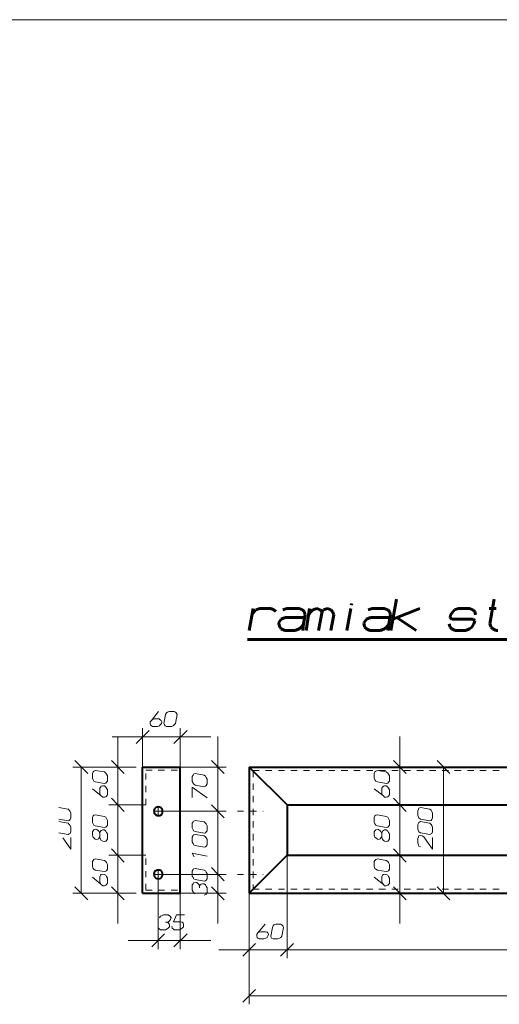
# Model space of a CAD drawing. Header units: millimetres. Extents: x 5545 to 136428, y -146986 to -36607.
# Tile 91 of 105: x 46719 to 47032, y -55337 to -54693. Entities that reach past the tile are written whole.
import ezdxf

# ---------------------------------------------------------------- set-up
doc = ezdxf.new("R2010")
doc.units = ezdxf.units.MM
doc.header["$LTSCALE"] = 8
doc.layers.add('1', color=7, linetype='Continuous')
doc.layers.add('Arc_opisy', color=18, linetype='Continuous')

msp = doc.modelspace()

# ---------------------------------------------------------------- linework, layer by layer
at = {"layer": '1', "color": 7, "lineweight": 60}
for points in [[(46961.315, -55092.305), (46964.982, -55071.874)], [(47026.014, -55088.114), (47028.895, -55071.874)], [(46868.589, -55092.305), (46871.209, -55077.898)], [(46871.995, -55079.994), (46873.042, -55078.946)], [(46873.042, -55078.946), (46875.662, -55077.898)], [(46875.662, -55077.898), (46882.734, -55077.898)], [(46881.686, -55077.898), (46879.329, -55077.898)], [(46882.734, -55077.898), (46884.829, -55078.946)], [(46884.829, -55078.946), (46886.139, -55079.994)], [(46893.211, -55077.898), (46890.592, -55078.946)], [(46901.332, -55077.898), (46893.211, -55077.898)], [(46903.427, -55078.946), (46901.332, -55077.898)], [(46904.475, -55079.994), (46903.427, -55078.946)], [(46905.784, -55092.305), (46908.142, -55077.898)], [(46909.19, -55079.994), (46910.237, -55078.946)], [(46910.237, -55078.946), (46912.857, -55077.898)], [(46912.857, -55077.898), (46914.952, -55078.946)], [(46914.952, -55078.946), (46916.262, -55079.994)], [(46916.262, -55079.994), (46917.31, -55078.946)], [(46917.31, -55078.946), (46919.929, -55077.898)], [(46919.929, -55077.898), (46922.025, -55078.946)], [(46922.025, -55078.946), (46923.072, -55079.994)], [(46932.502, -55092.305), (46935.121, -55077.898)], [(46935.383, -55075.803), (46935.645, -55074.755)], [(46949.004, -55077.898), (46946.385, -55078.946)], [(46956.862, -55077.898), (46949.004, -55077.898)], [(46959.22, -55078.946), (46956.862, -55077.898)], [(46960.267, -55079.994), (46959.22, -55078.946)], [(46980.175, -55077.898), (46962.625, -55084.971)], [(47002.963, -55078.946), (47001.916, -55079.994)], [(47005.583, -55077.898), (47002.963, -55078.946)], [(47012.655, -55077.898), (47005.583, -55077.898)], [(47014.75, -55078.946), (47012.655, -55077.898)], [(47016.06, -55079.994), (47014.75, -55078.946)], [(47025.49, -55077.898), (47030.205, -55077.898)], [(46870.423, -55082.089), (46871.995, -55079.994)], [(46889.544, -55084.971), (46887.973, -55087.066)], [(46892.164, -55083.923), (46889.544, -55084.971)], [(46904.999, -55083.923), (46892.164, -55083.923)], [(46904.213, -55088.114), (46905.261, -55082.089)], [(46905.261, -55082.089), (46904.475, -55079.994)], [(46907.618, -55082.089), (46909.19, -55079.994)], [(46913.905, -55092.305), (46916.262, -55079.994)], [(46923.858, -55082.089), (46922.025, -55092.305)], [(46923.072, -55079.994), (46923.858, -55082.089)], [(46945.337, -55084.971), (46943.765, -55087.066)], [(46947.956, -55083.923), (46945.337, -55084.971)], [(46960.791, -55083.923), (46947.956, -55083.923)], [(46960.006, -55088.114), (46961.053, -55082.089)], [(46961.053, -55082.089), (46960.267, -55079.994)], [(46965.244, -55083.923), (46977.817, -55092.305)], [(47000.344, -55082.089), (47000.082, -55083.923)], [(47000.082, -55083.923), (47001.13, -55084.971)], [(47001.916, -55079.994), (47000.344, -55082.089)], [(47001.13, -55084.971), (47015.012, -55084.971)], [(47015.012, -55084.971), (47016.06, -55086.019)], [(47016.584, -55082.089), (47016.06, -55079.994)], [(46887.973, -55087.066), (46887.973, -55088.114)], [(46887.973, -55088.114), (46888.759, -55090.21)], [(46888.759, -55090.21), (46889.544, -55091.257)], [(46889.544, -55091.257), (46891.902, -55092.305)], [(46898.712, -55092.305), (46901.332, -55091.257)], [(46901.332, -55091.257), (46902.641, -55090.21)], [(46902.641, -55090.21), (46904.213, -55088.114)], [(46903.689, -55092.305), (46904.213, -55088.114)], [(46943.765, -55087.066), (46943.503, -55088.114)], [(46943.503, -55088.114), (46944.289, -55090.21)], [(46944.289, -55090.21), (46945.337, -55091.257)], [(46945.337, -55091.257), (46947.433, -55092.305)], [(46954.505, -55092.305), (46957.124, -55091.257)], [(46957.124, -55091.257), (46958.434, -55090.21)], [(46958.434, -55090.21), (46960.006, -55088.114)], [(46959.22, -55092.305), (46960.006, -55088.114)], [(47000.082, -55090.21), (46999.296, -55088.114)], [(47001.13, -55091.257), (47000.082, -55090.21)], [(47003.225, -55092.305), (47001.13, -55091.257)], [(47012.655, -55091.257), (47010.298, -55092.305)], [(47014.227, -55090.21), (47012.655, -55091.257)], [(47015.536, -55088.114), (47014.227, -55090.21)], [(47016.06, -55086.019), (47015.536, -55088.114)], [(47026.8, -55090.21), (47026.014, -55088.114)], [(47027.847, -55091.257), (47026.8, -55090.21)], [(47030.205, -55092.305), (47027.847, -55091.257)], [(46891.902, -55092.305), (46898.712, -55092.305)], [(46947.433, -55092.305), (46954.505, -55092.305)], [(47010.298, -55092.305), (47003.225, -55092.305)], [(47031.253, -55092.305), (47030.205, -55092.305)], [(46867.542, -55098.33), (47366.533, -55098.33)]]:
    msp.add_lwpolyline(points, dxfattribs=at)
at = {"layer": '1', "color": 7, "lineweight": 18}
for points in [[(46804.677, -55151.241), (46809.391, -55145.216)], [(46813.844, -55147.312), (46812.797, -55153.075)], [(46814.63, -55146.264), (46813.844, -55147.312)], [(46815.154, -55145.74), (46814.63, -55146.264)], [(46816.202, -55145.216), (46815.154, -55145.74)], [(46819.607, -55145.216), (46816.202, -55145.216)], [(46820.393, -55145.74), (46819.607, -55145.216)], [(46820.917, -55146.264), (46820.393, -55145.74)], [(46820.393, -55153.075), (46821.441, -55147.312)], [(46821.441, -55147.312), (46820.917, -55146.264)], [(46804.677, -55151.241), (46803.891, -55152.027)], [(46803.891, -55152.027), (46803.891, -55153.075)], [(46803.891, -55153.075), (46804.153, -55154.122)], [(46804.153, -55154.122), (46804.677, -55154.646)], [(46805.2, -55150.717), (46804.677, -55151.241)], [(46804.677, -55154.646), (46805.462, -55155.17)], [(46806.51, -55150.193), (46805.2, -55150.717)], [(46805.462, -55155.17), (46808.606, -55155.17)], [(46809.653, -55150.193), (46806.51, -55150.193)], [(46808.606, -55155.17), (46809.915, -55154.646)], [(46810.439, -55150.717), (46809.653, -55150.193)], [(46809.915, -55154.646), (46810.439, -55154.122)], [(46810.963, -55151.241), (46810.439, -55150.717)], [(46810.439, -55154.122), (46811.225, -55153.075)], [(46811.487, -55152.027), (46810.963, -55151.241)], [(46811.225, -55153.075), (46811.487, -55152.027)], [(46812.797, -55153.075), (46813.321, -55154.122)], [(46813.321, -55154.122), (46813.582, -55154.646)], [(46813.582, -55154.646), (46814.63, -55155.17)], [(46814.63, -55155.17), (46817.773, -55155.17)], [(46817.773, -55155.17), (46818.821, -55154.646)], [(46818.821, -55154.646), (46819.607, -55154.122)], [(46819.607, -55154.122), (46820.393, -55153.075)], [(46766.696, -55184.769), (46766.172, -55185.817)], [(46766.172, -55185.817), (46766.172, -55188.96)], [(46766.958, -55184.245), (46766.696, -55184.769)], [(46768.005, -55183.983), (46766.958, -55184.245)], [(46774.03, -55184.769), (46768.005, -55183.983)], [(46774.816, -55185.555), (46774.03, -55184.769)], [(46775.34, -55186.341), (46774.816, -55185.555)], [(46775.863, -55187.388), (46775.34, -55186.341)], [(46775.863, -55190.794), (46775.863, -55187.388)], [(46801.009, -55183.721), (46805.2, -55183.721)], [(46801.009, -55189.746), (46801.009, -55185.817)], [(46809.13, -55183.721), (46813.321, -55183.721)], [(46817.512, -55183.721), (46821.703, -55183.721)], [(46831.918, -55186.864), (46831.394, -55187.912)], [(46831.394, -55187.912), (46831.394, -55191.055)], [(46832.18, -55186.341), (46831.918, -55186.864)], [(46833.228, -55185.817), (46832.18, -55186.341)], [(46839.252, -55186.864), (46833.228, -55185.817)], [(46840.038, -55187.65), (46839.252, -55186.864)], [(46840.562, -55188.436), (46840.038, -55187.65)], [(46871.209, -55183.983), (46875.138, -55183.983)], [(46871.209, -55183.983), (46871.209, -55188.174)], [(46879.329, -55183.983), (46883.52, -55183.983)], [(46887.711, -55183.983), (46891.64, -55183.983)], [(46895.831, -55183.983), (46900.022, -55183.983)], [(46904.213, -55183.983), (46908.142, -55183.983)], [(46912.333, -55183.983), (46916.524, -55183.983)], [(46920.715, -55183.983), (46924.644, -55183.983)], [(46928.835, -55183.983), (46933.026, -55183.983)], [(46936.955, -55183.983), (46941.146, -55183.983)], [(46945.337, -55183.983), (46949.528, -55183.983)], [(46950.838, -55184.769), (46950.314, -55185.817)], [(46950.314, -55185.817), (46950.314, -55188.96)], [(46951.362, -55184.245), (46950.838, -55184.769)], [(46952.409, -55183.983), (46951.362, -55184.245)], [(46958.172, -55184.769), (46952.409, -55183.983)], [(46953.457, -55183.983), (46957.648, -55183.983)], [(46959.22, -55185.555), (46958.172, -55184.769)], [(46959.744, -55186.341), (46959.22, -55185.555)], [(46960.267, -55187.388), (46959.744, -55186.341)], [(46960.267, -55190.794), (46960.267, -55187.388)], [(46961.839, -55183.983), (46966.03, -55183.983)], [(46969.959, -55183.983), (46974.15, -55183.983)], [(46978.341, -55183.983), (46982.532, -55183.983)], [(46986.461, -55183.983), (46990.652, -55183.983)], [(46994.843, -55183.983), (46999.034, -55183.983)], [(47002.963, -55183.983), (47007.154, -55183.983)], [(47011.345, -55183.983), (47015.536, -55183.983)], [(47019.465, -55183.983), (47023.656, -55183.983)], [(47027.847, -55183.983), (47032.038, -55183.983)], [(46766.172, -55188.96), (46766.696, -55190.008)], [(46766.696, -55190.008), (46766.958, -55190.794)], [(46766.958, -55190.794), (46768.005, -55191.317)], [(46768.005, -55191.317), (46774.03, -55192.365)], [(46771.411, -55194.723), (46770.887, -55195.508)], [(46771.934, -55194.199), (46771.411, -55194.723)], [(46772.982, -55193.937), (46771.934, -55194.199)], [(46774.03, -55193.937), (46772.982, -55193.937)], [(46774.03, -55192.365), (46774.816, -55192.103)], [(46774.816, -55194.723), (46774.03, -55193.937)], [(46774.816, -55192.103), (46775.34, -55191.579)], [(46775.34, -55195.508), (46774.816, -55194.723)], [(46775.34, -55191.579), (46775.863, -55190.794)], [(46801.009, -55198.128), (46801.009, -55193.937)], [(46831.394, -55191.055), (46831.918, -55192.103)], [(46831.394, -55201.533), (46831.394, -55194.723)], [(46831.394, -55194.723), (46841.086, -55201.795)], [(46831.918, -55192.103), (46832.18, -55192.627)], [(46832.18, -55192.627), (46833.228, -55193.413)], [(46833.228, -55193.413), (46839.252, -55194.461)], [(46839.252, -55194.461), (46840.038, -55194.199)], [(46840.038, -55194.199), (46840.562, -55193.675)], [(46841.086, -55189.484), (46840.562, -55188.436)], [(46840.562, -55193.675), (46841.086, -55192.627)], [(46841.086, -55192.627), (46841.086, -55189.484)], [(46871.209, -55192.365), (46871.209, -55196.556)], [(46950.314, -55188.96), (46950.838, -55190.008)], [(46950.838, -55190.008), (46951.362, -55190.794)], [(46951.362, -55190.794), (46952.409, -55191.317)], [(46952.409, -55191.317), (46958.172, -55192.365)], [(46955.815, -55194.723), (46955.291, -55195.508)], [(46956.338, -55194.199), (46955.815, -55194.723)], [(46957.124, -55193.937), (46956.338, -55194.199)], [(46958.172, -55193.937), (46957.124, -55193.937)], [(46958.172, -55192.365), (46959.22, -55192.103)], [(46959.22, -55194.723), (46958.172, -55193.937)], [(46959.22, -55192.103), (46959.744, -55191.579)], [(46959.744, -55195.508), (46959.22, -55194.723)], [(46959.744, -55191.579), (46960.267, -55190.794)], [(46771.934, -55200.485), (46766.172, -55195.77)], [(46770.887, -55195.508), (46770.887, -55198.914)], [(46770.887, -55198.914), (46771.411, -55199.961)], [(46771.411, -55199.961), (46771.934, -55200.485)], [(46771.934, -55200.485), (46772.982, -55201.271)], [(46774.03, -55201.271), (46774.816, -55201.009)], [(46774.816, -55201.009), (46775.34, -55200.747)], [(46775.863, -55196.556), (46775.34, -55195.508)], [(46775.34, -55200.747), (46775.863, -55199.699)], [(46775.863, -55199.699), (46775.863, -55196.556)], [(46871.209, -55200.485), (46871.209, -55204.676)], [(46956.338, -55200.485), (46950.314, -55195.77)], [(46955.291, -55195.508), (46955.291, -55198.914)], [(46955.291, -55198.914), (46955.815, -55199.961)], [(46955.815, -55199.961), (46956.338, -55200.485)], [(46956.338, -55200.485), (46957.124, -55201.271)], [(46958.172, -55201.271), (46959.22, -55201.009)], [(46959.22, -55201.009), (46959.744, -55200.747)], [(46960.267, -55196.556), (46959.744, -55195.508)], [(46959.744, -55200.747), (46960.267, -55199.699)], [(46960.267, -55199.699), (46960.267, -55196.556)], [(46772.982, -55201.271), (46774.03, -55201.271)], [(46798.914, -55206.248), (46801.009, -55206.248)], [(46801.009, -55206.248), (46801.009, -55202.319)], [(46957.124, -55201.271), (46958.172, -55201.271)], [(46750.194, -55209.129), (46744.169, -55208.081)], [(46750.979, -55209.915), (46750.194, -55209.129)], [(46751.503, -55210.701), (46750.979, -55209.915)], [(46752.027, -55211.749), (46751.503, -55210.701)], [(46752.027, -55214.892), (46752.027, -55211.749)], [(46766.696, -55213.582), (46766.172, -55214.63)], [(46766.958, -55213.058), (46766.696, -55213.582)], [(46768.005, -55212.796), (46766.958, -55213.058)], [(46774.03, -55213.844), (46768.005, -55212.796)], [(46774.816, -55214.368), (46774.03, -55213.844)], [(46860.993, -55210.439), (46864.922, -55210.439)], [(46869.113, -55210.439), (46873.304, -55210.439)], [(46871.209, -55208.867), (46871.209, -55213.058)], [(46877.495, -55210.439), (46877.757, -55210.439)], [(46950.838, -55213.582), (46950.314, -55214.63)], [(46951.362, -55213.058), (46950.838, -55213.582)], [(46952.409, -55212.796), (46951.362, -55213.058)], [(46958.172, -55213.844), (46952.409, -55212.796)], [(46959.22, -55214.368), (46958.172, -55213.844)], [(46979.389, -55209.129), (46978.865, -55210.177)], [(46978.865, -55210.177), (46978.865, -55213.32)], [(46978.865, -55213.32), (46979.389, -55214.368)], [(46979.651, -55208.605), (46979.389, -55209.129)], [(46980.699, -55208.081), (46979.651, -55208.605)], [(46986.723, -55209.129), (46980.699, -55208.081)], [(46987.509, -55209.915), (46986.723, -55209.129)], [(46988.033, -55210.701), (46987.509, -55209.915)], [(46988.557, -55211.749), (46988.033, -55210.701)], [(46988.557, -55214.892), (46988.557, -55211.749)], [(46744.169, -55215.678), (46750.194, -55216.725)], [(46750.194, -55218.297), (46744.169, -55217.249)], [(46750.194, -55216.725), (46750.979, -55216.463)], [(46750.979, -55219.083), (46750.194, -55218.297)], [(46750.979, -55216.463), (46751.503, -55215.94)], [(46751.503, -55219.869), (46750.979, -55219.083)], [(46751.503, -55215.94), (46752.027, -55214.892)], [(46752.027, -55220.916), (46751.503, -55219.869)], [(46766.172, -55214.63), (46766.172, -55217.773)], [(46766.172, -55217.773), (46766.696, -55218.821)], [(46766.696, -55218.821), (46766.958, -55219.607)], [(46766.958, -55219.607), (46768.005, -55220.131)], [(46768.005, -55220.131), (46774.03, -55221.178)], [(46775.34, -55215.154), (46774.816, -55214.368)], [(46774.816, -55220.916), (46775.34, -55220.392)], [(46775.863, -55216.463), (46775.34, -55215.154)], [(46775.34, -55220.392), (46775.863, -55219.607)], [(46775.863, -55219.607), (46775.863, -55216.463)], [(46831.918, -55217.511), (46831.394, -55218.297)], [(46831.394, -55218.297), (46831.394, -55221.44)], [(46832.18, -55216.987), (46831.918, -55217.511)], [(46833.228, -55216.463), (46832.18, -55216.987)], [(46839.252, -55217.511), (46833.228, -55216.463)], [(46840.038, -55218.297), (46839.252, -55217.511)], [(46840.562, -55218.821), (46840.038, -55218.297)], [(46841.086, -55220.131), (46840.562, -55218.821)], [(46841.086, -55223.274), (46841.086, -55220.131)], [(46871.209, -55216.987), (46871.209, -55221.178)], [(46950.314, -55214.63), (46950.314, -55217.773)], [(46950.314, -55217.773), (46950.838, -55218.821)], [(46950.838, -55218.821), (46951.362, -55219.607)], [(46951.362, -55219.607), (46952.409, -55220.131)], [(46952.409, -55220.131), (46958.172, -55221.178)], [(46959.744, -55215.154), (46959.22, -55214.368)], [(46959.22, -55220.916), (46959.744, -55220.392)], [(46960.267, -55216.463), (46959.744, -55215.154)], [(46959.744, -55220.392), (46960.267, -55219.607)], [(46960.267, -55219.607), (46960.267, -55216.463)], [(46979.389, -55218.297), (46978.865, -55219.083)], [(46978.865, -55219.083), (46978.865, -55222.226)], [(46979.389, -55214.368), (46979.651, -55214.892)], [(46979.651, -55217.773), (46979.389, -55218.297)], [(46979.651, -55214.892), (46980.699, -55215.678)], [(46980.699, -55217.249), (46979.651, -55217.773)], [(46980.699, -55215.678), (46986.723, -55216.725)], [(46986.723, -55218.297), (46980.699, -55217.249)], [(46986.723, -55216.725), (46987.509, -55216.463)], [(46987.509, -55219.083), (46986.723, -55218.297)], [(46987.509, -55216.463), (46988.033, -55215.94)], [(46988.033, -55219.869), (46987.509, -55219.083)], [(46988.033, -55215.94), (46988.557, -55214.892)], [(46988.557, -55220.916), (46988.033, -55219.869)], [(46744.169, -55224.583), (46750.194, -55225.631)], [(46750.194, -55225.631), (46750.979, -55225.369)], [(46750.979, -55225.369), (46751.503, -55225.107)], [(46751.503, -55225.107), (46752.027, -55224.06)], [(46752.027, -55224.06), (46752.027, -55220.916)], [(46766.172, -55224.06), (46766.696, -55223.274)], [(46766.172, -55226.155), (46766.172, -55224.06)], [(46766.696, -55227.465), (46766.172, -55226.155)], [(46766.696, -55223.274), (46766.958, -55222.75)], [(46766.958, -55222.75), (46768.005, -55222.226)], [(46768.005, -55222.226), (46769.053, -55222.488)], [(46769.053, -55222.488), (46770.101, -55223.274)], [(46770.101, -55223.274), (46770.625, -55223.798)], [(46770.625, -55223.798), (46770.887, -55225.107)], [(46770.887, -55224.583), (46771.411, -55223.536)], [(46770.887, -55227.727), (46770.887, -55224.583)], [(46771.411, -55223.536), (46771.934, -55223.012)], [(46771.934, -55223.012), (46772.982, -55222.75)], [(46772.982, -55222.75), (46774.03, -55222.75)], [(46774.03, -55221.178), (46774.816, -55220.916)], [(46774.03, -55222.75), (46774.816, -55223.536)], [(46774.816, -55223.536), (46775.34, -55224.322)], [(46775.34, -55224.322), (46775.863, -55225.369)], [(46775.863, -55225.369), (46775.863, -55228.513)], [(46831.394, -55221.44), (46831.918, -55222.75)], [(46831.918, -55226.417), (46831.394, -55227.465)], [(46831.918, -55222.75), (46832.18, -55223.274)], [(46832.18, -55225.893), (46831.918, -55226.417)], [(46832.18, -55223.274), (46833.228, -55223.798)], [(46833.228, -55225.631), (46832.18, -55225.893)], [(46833.228, -55223.798), (46839.252, -55224.845)], [(46839.252, -55226.679), (46833.228, -55225.631)], [(46839.252, -55224.845), (46840.038, -55224.583)], [(46840.038, -55227.203), (46839.252, -55226.679)], [(46840.038, -55224.583), (46840.562, -55224.06)], [(46840.562, -55224.06), (46841.086, -55223.274)], [(46871.209, -55225.369), (46871.209, -55229.56)], [(46950.314, -55224.06), (46950.838, -55223.274)], [(46950.314, -55226.155), (46950.314, -55224.06)], [(46950.838, -55227.465), (46950.314, -55226.155)], [(46950.838, -55223.274), (46951.362, -55222.75)], [(46951.362, -55222.75), (46952.409, -55222.226)], [(46952.409, -55222.226), (46953.195, -55222.488)], [(46953.195, -55222.488), (46954.243, -55223.274)], [(46954.243, -55223.274), (46954.767, -55223.798)], [(46954.767, -55223.798), (46955.291, -55225.107)], [(46955.291, -55224.583), (46955.815, -55223.536)], [(46955.291, -55227.727), (46955.291, -55224.583)], [(46955.815, -55223.536), (46956.338, -55223.012)], [(46956.338, -55223.012), (46957.124, -55222.75)], [(46957.124, -55222.75), (46958.172, -55222.75)], [(46958.172, -55221.178), (46959.22, -55220.916)], [(46958.172, -55222.75), (46959.22, -55223.536)], [(46959.22, -55223.536), (46959.744, -55224.322)], [(46959.744, -55224.322), (46960.267, -55225.369)], [(46960.267, -55225.369), (46960.267, -55228.513)], [(46978.865, -55222.226), (46979.389, -55223.536)], [(46979.389, -55223.536), (46979.651, -55224.06)], [(46979.651, -55226.679), (46979.389, -55227.203)], [(46979.651, -55224.06), (46980.699, -55224.583)], [(46980.699, -55226.417), (46979.651, -55226.679)], [(46980.699, -55224.583), (46986.723, -55225.631)], [(46981.746, -55226.679), (46980.699, -55226.417)], [(46982.794, -55227.203), (46981.746, -55226.679)], [(46986.723, -55225.631), (46987.509, -55225.369)], [(46987.509, -55225.369), (46988.033, -55225.107)], [(46988.033, -55225.107), (46988.557, -55224.06)], [(46988.557, -55224.06), (46988.557, -55220.916)], [(46752.027, -55235.323), (46746.788, -55227.989)], [(46752.027, -55227.727), (46752.027, -55235.323)], [(46766.958, -55227.989), (46766.696, -55227.465)], [(46768.005, -55228.774), (46766.958, -55227.989)], [(46769.053, -55229.036), (46768.005, -55228.774)], [(46770.101, -55228.513), (46769.053, -55229.036)], [(46770.625, -55227.989), (46770.101, -55228.513)], [(46770.887, -55227.203), (46770.625, -55227.989)], [(46771.411, -55228.774), (46770.887, -55227.727)], [(46771.934, -55229.56), (46771.411, -55228.774)], [(46772.982, -55230.084), (46771.934, -55229.56)], [(46774.03, -55230.346), (46772.982, -55230.084)], [(46774.816, -55230.084), (46774.03, -55230.346)], [(46775.34, -55229.56), (46774.816, -55230.084)], [(46775.863, -55228.513), (46775.34, -55229.56)], [(46831.394, -55227.465), (46831.394, -55230.608)], [(46831.394, -55230.608), (46831.918, -55231.656)], [(46831.918, -55231.656), (46832.18, -55232.442)], [(46832.18, -55232.442), (46833.228, -55232.965)], [(46833.228, -55232.965), (46839.252, -55234.013)], [(46840.562, -55227.989), (46840.038, -55227.203)], [(46840.038, -55233.751), (46840.562, -55233.227)], [(46841.086, -55229.036), (46840.562, -55227.989)], [(46840.562, -55233.227), (46841.086, -55232.442)], [(46841.086, -55232.442), (46841.086, -55229.036)], [(46951.362, -55227.989), (46950.838, -55227.465)], [(46952.409, -55228.774), (46951.362, -55227.989)], [(46953.195, -55229.036), (46952.409, -55228.774)], [(46954.243, -55228.513), (46953.195, -55229.036)], [(46954.767, -55227.989), (46954.243, -55228.513)], [(46955.291, -55227.203), (46954.767, -55227.989)], [(46955.815, -55228.774), (46955.291, -55227.727)], [(46956.338, -55229.56), (46955.815, -55228.774)], [(46957.124, -55230.084), (46956.338, -55229.56)], [(46958.172, -55230.346), (46957.124, -55230.084)], [(46959.22, -55230.084), (46958.172, -55230.346)], [(46959.744, -55229.56), (46959.22, -55230.084)], [(46960.267, -55228.513), (46959.744, -55229.56)], [(46979.389, -55227.203), (46978.865, -55228.251)], [(46978.865, -55228.251), (46978.865, -55231.394)], [(46978.865, -55231.394), (46979.389, -55232.442)], [(46979.389, -55232.442), (46979.651, -55233.227)], [(46979.651, -55233.227), (46980.699, -55233.751)], [(46983.318, -55227.989), (46982.794, -55227.203)], [(46988.557, -55235.323), (46983.318, -55227.989)], [(46988.557, -55227.727), (46988.557, -55235.323)], [(46801.009, -55239.252), (46798.914, -55239.252)], [(46841.086, -55239.776), (46831.394, -55237.942)], [(46831.394, -55237.942), (46832.704, -55240.3)], [(46839.252, -55234.013), (46840.038, -55233.751)], [(46871.209, -55233.489), (46871.209, -55237.68)], [(46766.696, -55242.657), (46766.172, -55243.443)], [(46766.172, -55243.443), (46766.172, -55246.586)], [(46766.958, -55242.133), (46766.696, -55242.657)], [(46768.005, -55241.609), (46766.958, -55242.133)], [(46774.03, -55242.657), (46768.005, -55241.609)], [(46774.816, -55243.443), (46774.03, -55242.657)], [(46775.34, -55243.967), (46774.816, -55243.443)], [(46775.863, -55245.277), (46775.34, -55243.967)], [(46775.863, -55248.42), (46775.863, -55245.277)], [(46801.009, -55245.538), (46801.009, -55241.347)], [(46871.209, -55241.871), (46871.209, -55246.062)], [(46950.838, -55242.657), (46950.314, -55243.443)], [(46950.314, -55243.443), (46950.314, -55246.586)], [(46951.362, -55242.133), (46950.838, -55242.657)], [(46952.409, -55241.609), (46951.362, -55242.133)], [(46958.172, -55242.657), (46952.409, -55241.609)], [(46959.22, -55243.443), (46958.172, -55242.657)], [(46959.744, -55243.967), (46959.22, -55243.443)], [(46960.267, -55245.277), (46959.744, -55243.967)], [(46960.267, -55248.42), (46960.267, -55245.277)], [(46766.172, -55246.586), (46766.696, -55247.896)], [(46766.696, -55247.896), (46766.958, -55248.42)], [(46766.958, -55248.42), (46768.005, -55248.944)], [(46768.005, -55248.944), (46774.03, -55249.991)], [(46771.411, -55252.349), (46770.887, -55253.397)], [(46771.934, -55251.825), (46771.411, -55252.349)], [(46772.982, -55251.563), (46771.934, -55251.825)], [(46774.03, -55251.825), (46772.982, -55251.563)], [(46774.03, -55249.991), (46774.816, -55249.729)], [(46774.816, -55252.349), (46774.03, -55251.825)], [(46774.816, -55249.729), (46775.34, -55249.468)], [(46775.34, -55253.135), (46774.816, -55252.349)], [(46775.34, -55249.468), (46775.863, -55248.42)], [(46801.009, -55253.659), (46801.009, -55249.729)], [(46831.918, -55248.682), (46831.394, -55249.729)], [(46831.394, -55249.729), (46831.394, -55252.873)], [(46832.18, -55248.158), (46831.918, -55248.682)], [(46833.228, -55247.896), (46832.18, -55248.158)], [(46839.252, -55248.944), (46833.228, -55247.896)], [(46840.038, -55249.468), (46839.252, -55248.944)], [(46840.562, -55250.253), (46840.038, -55249.468)], [(46841.086, -55251.301), (46840.562, -55250.253)], [(46841.086, -55254.706), (46841.086, -55251.301)], [(46860.993, -55251.825), (46864.922, -55251.825)], [(46869.113, -55251.825), (46873.304, -55251.825)], [(46871.209, -55249.991), (46871.209, -55254.182)], [(46877.495, -55251.825), (46877.757, -55251.825)], [(46950.314, -55246.586), (46950.838, -55247.896)], [(46950.838, -55247.896), (46951.362, -55248.42)], [(46951.362, -55248.42), (46952.409, -55248.944)], [(46952.409, -55248.944), (46958.172, -55249.991)], [(46955.815, -55252.349), (46955.291, -55253.397)], [(46956.338, -55251.825), (46955.815, -55252.349)], [(46957.124, -55251.563), (46956.338, -55251.825)], [(46958.172, -55251.825), (46957.124, -55251.563)], [(46958.172, -55249.991), (46959.22, -55249.729)], [(46959.22, -55252.349), (46958.172, -55251.825)], [(46959.22, -55249.729), (46959.744, -55249.468)], [(46959.744, -55253.135), (46959.22, -55252.349)], [(46959.744, -55249.468), (46960.267, -55248.42)], [(46771.934, -55258.373), (46766.172, -55253.659)], [(46770.887, -55253.397), (46770.887, -55256.54)], [(46770.887, -55256.54), (46771.411, -55257.588)], [(46771.411, -55257.588), (46771.934, -55258.373)], [(46771.934, -55258.373), (46772.982, -55259.159)], [(46774.03, -55259.159), (46774.816, -55258.897)], [(46774.816, -55258.897), (46775.34, -55258.373)], [(46775.863, -55254.182), (46775.34, -55253.135)], [(46775.34, -55258.373), (46775.863, -55257.588)], [(46775.863, -55257.588), (46775.863, -55254.182)], [(46801.009, -55262.041), (46801.009, -55257.85)], [(46831.394, -55252.873), (46831.918, -55253.92)], [(46831.918, -55257.85), (46831.394, -55258.635)], [(46831.394, -55258.635), (46831.394, -55262.041)], [(46831.918, -55253.92), (46832.18, -55254.706)], [(46832.18, -55257.326), (46831.918, -55257.85)], [(46832.18, -55254.706), (46833.228, -55255.23)], [(46833.228, -55256.802), (46832.18, -55257.326)], [(46833.228, -55255.23), (46839.252, -55256.278)], [(46834.276, -55257.064), (46833.228, -55256.802)], [(46835.323, -55257.85), (46834.276, -55257.064)], [(46835.847, -55258.635), (46835.323, -55257.85)], [(46836.109, -55259.683), (46835.847, -55258.635)], [(46836.633, -55258.635), (46836.109, -55259.683)], [(46837.157, -55258.111), (46836.633, -55258.635)], [(46838.205, -55257.85), (46837.157, -55258.111)], [(46839.252, -55257.85), (46838.205, -55257.85)], [(46839.252, -55256.278), (46840.038, -55256.016)], [(46840.038, -55258.635), (46839.252, -55257.85)], [(46840.038, -55256.016), (46840.562, -55255.492)], [(46840.562, -55259.421), (46840.038, -55258.635)], [(46840.562, -55255.492), (46841.086, -55254.706)], [(46871.209, -55258.373), (46871.209, -55261.517)], [(46956.338, -55258.373), (46950.314, -55253.659)], [(46955.291, -55253.397), (46955.291, -55256.54)], [(46955.291, -55256.54), (46955.815, -55257.588)], [(46955.815, -55257.588), (46956.338, -55258.373)], [(46956.338, -55258.373), (46957.124, -55259.159)], [(46958.172, -55259.159), (46959.22, -55258.897)], [(46959.22, -55258.897), (46959.744, -55258.373)], [(46960.267, -55254.182), (46959.744, -55253.135)], [(46959.744, -55258.373), (46960.267, -55257.588)], [(46960.267, -55257.588), (46960.267, -55254.182)], [(46772.982, -55259.159), (46774.03, -55259.159)], [(46801.009, -55262.041), (46805.2, -55262.041)], [(46809.13, -55262.041), (46813.321, -55262.041)], [(46817.512, -55262.041), (46821.703, -55262.041)], [(46831.394, -55262.041), (46831.918, -55263.088)], [(46831.918, -55263.088), (46832.18, -55263.612)], [(46832.18, -55263.612), (46833.228, -55264.398)], [(46836.109, -55259.683), (46836.109, -55260.469)], [(46839.252, -55265.446), (46840.038, -55264.922)], [(46840.038, -55264.922), (46840.562, -55264.66)], [(46841.086, -55260.469), (46840.562, -55259.421)], [(46840.562, -55264.66), (46841.086, -55263.612)], [(46841.086, -55263.612), (46841.086, -55260.469)], [(46871.209, -55261.517), (46875.138, -55261.517)], [(46879.329, -55261.517), (46883.52, -55261.517)], [(46887.711, -55261.517), (46891.64, -55261.517)], [(46895.831, -55261.517), (46900.022, -55261.517)], [(46904.213, -55261.517), (46908.142, -55261.517)], [(46912.333, -55261.517), (46916.524, -55261.517)], [(46920.715, -55261.517), (46924.644, -55261.517)], [(46928.835, -55261.517), (46933.026, -55261.517)], [(46936.955, -55261.517), (46941.146, -55261.517)], [(46945.337, -55261.517), (46949.528, -55261.517)], [(46953.457, -55261.517), (46957.648, -55261.517)], [(46957.124, -55259.159), (46958.172, -55259.159)], [(46961.839, -55261.517), (46966.03, -55261.517)], [(46969.959, -55261.517), (46974.15, -55261.517)], [(46978.341, -55261.517), (46982.532, -55261.517)], [(46986.461, -55261.517), (46990.652, -55261.517)], [(46994.843, -55261.517), (46999.034, -55261.517)], [(47002.963, -55261.517), (47007.154, -55261.517)], [(47011.345, -55261.517), (47015.536, -55261.517)], [(47019.465, -55261.517), (47023.656, -55261.517)], [(47027.847, -55261.517), (47032.038, -55261.517)], [(46812.535, -55278.281), (46811.225, -55278.805)], [(46815.678, -55278.281), (46812.535, -55278.281)], [(46816.464, -55278.805), (46815.678, -55278.281)], [(46819.083, -55282.734), (46821.179, -55278.281)], [(46821.179, -55278.281), (46826.417, -55278.281)], [(46810.701, -55279.066), (46809.915, -55280.114)], [(46811.225, -55278.805), (46810.701, -55279.066)], [(46814.892, -55282.996), (46813.844, -55282.996)], [(46814.892, -55282.996), (46815.94, -55282.734)], [(46815.678, -55283.519), (46814.892, -55282.996)], [(46816.202, -55284.043), (46815.678, -55283.519)], [(46815.94, -55282.734), (46816.464, -55282.21)], [(46816.464, -55285.091), (46816.202, -55284.043)], [(46816.988, -55279.066), (46816.464, -55278.805)], [(46816.464, -55282.21), (46817.25, -55281.162)], [(46817.512, -55280.114), (46816.988, -55279.066)], [(46817.25, -55281.162), (46817.512, -55280.114)], [(46822.75, -55282.734), (46819.083, -55282.734)], [(46823.274, -55282.734), (46822.75, -55282.734)], [(46823.798, -55282.734), (46823.274, -55282.734)], [(46824.846, -55282.996), (46823.798, -55282.734)], [(46825.37, -55283.519), (46824.846, -55282.996)], [(46825.632, -55284.567), (46825.37, -55283.519)], [(46825.632, -55286.139), (46825.632, -55284.567)], [(46874.352, -55290.068), (46879.067, -55284.305)], [(46884.829, -55284.829), (46884.306, -55285.353)], [(46886.139, -55284.305), (46884.829, -55284.829)], [(46889.282, -55284.305), (46886.139, -55284.305)], [(46890.068, -55284.829), (46889.282, -55284.305)], [(46890.592, -55285.353), (46890.068, -55284.829)], [(46809.13, -55286.139), (46809.391, -55286.925)], [(46809.391, -55286.925), (46809.653, -55287.448)], [(46809.653, -55287.448), (46810.701, -55287.972)], [(46810.701, -55287.972), (46813.844, -55287.972)], [(46813.844, -55287.972), (46814.892, -55287.448)], [(46814.892, -55287.448), (46815.678, -55286.925)], [(46815.678, -55286.925), (46816.464, -55286.139)], [(46816.464, -55286.139), (46816.464, -55285.091)], [(46818.035, -55286.139), (46818.297, -55285.615)], [(46818.297, -55286.925), (46818.035, -55286.139)], [(46818.821, -55287.448), (46818.297, -55286.925)], [(46819.607, -55287.972), (46818.821, -55287.448)], [(46823.012, -55287.972), (46819.607, -55287.972)], [(46822.488, -55287.972), (46823.012, -55287.972)], [(46823.012, -55287.972), (46824.06, -55287.448)], [(46824.06, -55287.448), (46824.846, -55286.925)], [(46824.846, -55286.925), (46825.632, -55286.139)], [(46874.352, -55290.068), (46873.566, -55291.116)], [(46873.566, -55291.116), (46873.566, -55292.163)], [(46874.876, -55289.544), (46874.352, -55290.068)], [(46876.186, -55289.282), (46874.876, -55289.544)], [(46879.329, -55289.282), (46876.186, -55289.282)], [(46880.377, -55289.544), (46879.329, -55289.282)], [(46880.9, -55290.068), (46880.377, -55289.544)], [(46881.162, -55291.116), (46880.9, -55290.068)], [(46880.9, -55292.163), (46881.162, -55291.116)], [(46883.782, -55286.401), (46882.734, -55292.163)], [(46884.306, -55285.353), (46883.782, -55286.401)], [(46890.068, -55292.163), (46891.116, -55286.401)], [(46891.116, -55286.401), (46890.592, -55285.353)], [(46873.566, -55292.163), (46873.828, -55292.949)], [(46873.828, -55292.949), (46874.352, -55293.473)], [(46874.352, -55293.473), (46875.138, -55293.997)], [(46875.138, -55293.997), (46878.281, -55293.997)], [(46878.281, -55293.997), (46879.591, -55293.473)], [(46879.591, -55293.473), (46880.377, -55292.949)], [(46880.377, -55292.949), (46880.9, -55292.163)], [(46882.734, -55292.163), (46882.996, -55292.949)], [(46882.996, -55292.949), (46883.258, -55293.473)], [(46883.258, -55293.473), (46884.306, -55293.997)], [(46884.306, -55293.997), (46887.449, -55293.997)], [(46887.449, -55293.997), (46888.497, -55293.473)], [(46888.497, -55293.473), (46889.282, -55292.949)], [(46889.282, -55292.949), (46890.068, -55292.163)]]:
    msp.add_lwpolyline(points, dxfattribs=at)
at = {"layer": '1', "color": 7, "lineweight": 5}
for points in [[(46798.914, -55161.98), (46779.007, -55161.98)], [(46782.674, -55181.626), (46782.674, -55161.718)], [(46803.105, -55157.789), (46794.723, -55166.171)], [(46798.914, -55181.626), (46798.914, -55156.218)], [(46798.914, -55161.98), (46823.536, -55161.98)], [(46819.345, -55166.171), (46827.989, -55157.789)], [(46823.536, -55181.626), (46823.536, -55156.218)], [(46823.536, -55161.98), (46843.443, -55161.98)], [(46848.158, -55181.626), (46848.158, -55161.718)], [(46967.078, -55181.626), (46967.078, -55161.718)], [(46794.723, -55181.626), (46753.337, -55181.626)], [(46754.647, -55177.435), (46763.029, -55185.817)], [(46758.838, -55181.626), (46758.838, -55264.136)], [(46794.723, -55181.626), (46776.911, -55181.626)], [(46786.865, -55185.817), (46778.483, -55177.435)], [(46782.674, -55206.248), (46782.674, -55181.626)], [(46823.536, -55181.626), (46853.659, -55181.626)], [(46852.349, -55185.817), (46843.967, -55177.435)], [(46848.158, -55181.626), (46848.158, -55210.439)], [(46971.269, -55185.817), (46962.887, -55177.435)], [(46967.078, -55206.248), (46967.078, -55181.626)], [(46967.078, -55181.626), (47001.13, -55181.626)], [(46991.438, -55177.435), (46999.82, -55185.817)], [(46995.629, -55181.626), (46995.629, -55264.136)], [(46798.914, -55206.248), (46776.911, -55206.248)], [(46798.914, -55206.248), (46776.911, -55206.248)], [(46778.483, -55202.057), (46786.865, -55210.701)], [(46778.483, -55202.057), (46786.865, -55210.701)], [(46782.674, -55239.252), (46782.674, -55206.248)], [(46782.674, -55206.248), (46782.674, -55226.155)], [(46809.13, -55213.32), (46809.13, -55207.558)], [(46843.967, -55206.248), (46852.349, -55214.892)], [(46843.967, -55206.248), (46852.349, -55214.892)], [(46972.579, -55206.248), (46961.315, -55206.248)], [(46972.579, -55206.248), (46961.315, -55206.248)], [(46962.887, -55202.057), (46971.269, -55210.701)], [(46962.887, -55202.057), (46971.269, -55210.701)], [(46967.078, -55239.252), (46967.078, -55206.248)], [(46967.078, -55206.248), (46967.078, -55226.155)], [(46806.248, -55210.439), (46812.011, -55210.439)], [(46812.011, -55210.439), (46853.659, -55210.439)], [(46812.011, -55210.439), (46853.659, -55210.439)], [(46848.158, -55251.825), (46848.158, -55210.439)], [(46848.158, -55210.439), (46848.158, -55230.346)], [(46782.674, -55239.252), (46782.674, -55219.607)], [(46967.078, -55239.252), (46967.078, -55219.607)], [(46848.158, -55251.825), (46848.158, -55231.918)], [(46798.914, -55239.252), (46776.911, -55239.252)], [(46798.914, -55239.252), (46776.911, -55239.252)], [(46786.865, -55243.705), (46778.483, -55235.061)], [(46786.865, -55243.705), (46778.483, -55235.061)], [(46782.674, -55264.136), (46782.674, -55239.252)], [(46893.473, -55239.252), (46893.473, -55306.57)], [(46893.473, -55239.252), (46893.473, -55306.57)], [(46971.269, -55243.705), (46962.887, -55235.061)], [(46971.269, -55243.705), (46962.887, -55235.061)], [(46967.078, -55264.136), (46967.078, -55239.252)], [(46806.248, -55251.825), (46812.011, -55251.825)], [(46809.13, -55254.706), (46809.13, -55248.944)], [(46812.011, -55251.825), (46853.659, -55251.825)], [(46812.011, -55251.825), (46853.659, -55251.825)], [(46852.349, -55256.016), (46843.967, -55247.372)], [(46852.349, -55256.016), (46843.967, -55247.372)], [(46848.158, -55264.136), (46848.158, -55251.825)], [(46809.13, -55254.706), (46809.13, -55300.545)], [(46794.723, -55264.136), (46753.337, -55264.136)], [(46763.029, -55268.327), (46754.647, -55259.945)], [(46794.723, -55264.136), (46776.911, -55264.136)], [(46778.483, -55259.945), (46786.865, -55268.327)], [(46782.674, -55264.136), (46782.674, -55283.781)], [(46823.536, -55264.136), (46853.659, -55264.136)], [(46823.536, -55264.136), (46823.536, -55300.545)], [(46843.967, -55259.945), (46852.349, -55268.327)], [(46848.158, -55264.136), (46848.158, -55283.781)], [(46868.589, -55264.136), (46868.589, -55306.57)], [(46868.589, -55264.136), (46868.589, -55336.693)], [(46962.887, -55259.945), (46971.269, -55268.327)], [(46964.458, -55264.136), (46972.579, -55264.136)], [(46967.078, -55264.136), (46967.078, -55283.781)], [(46981.746, -55264.136), (47001.13, -55264.136)], [(46999.82, -55268.327), (46991.438, -55259.945)], [(46813.321, -55290.592), (46804.939, -55299.236)], [(46819.345, -55299.236), (46827.989, -55290.592)], [(46809.13, -55295.045), (46789.484, -55295.045)], [(46823.536, -55295.045), (46809.13, -55295.045)], [(46823.536, -55295.045), (46843.443, -55295.045)], [(46872.78, -55296.878), (46864.398, -55305.26)], [(46889.02, -55305.26), (46897.664, -55296.878)], [(46889.02, -55305.26), (46897.664, -55296.878)], [(46868.589, -55301.069), (46848.682, -55301.069)], [(46868.589, -55301.069), (46893.473, -55301.069)], [(46893.473, -55301.069), (46913.119, -55301.069)], [(46893.473, -55301.069), (47338.767, -55301.069)], [(46864.398, -55335.383), (46872.78, -55327.001)], [(47363.651, -55331.192), (46868.589, -55331.192)]]:
    msp.add_lwpolyline(points, dxfattribs=at)
at = {"layer": '1', "color": 7, "lineweight": 40}
for points in [[(46798.914, -55206.248), (46798.914, -55181.626)], [(46798.914, -55181.626), (46823.536, -55181.626)], [(46823.536, -55183.721), (46823.536, -55181.626)], [(46868.589, -55181.626), (46868.589, -55264.136)], [(46868.589, -55181.626), (47363.651, -55181.626)], [(46868.589, -55181.626), (46893.473, -55206.248)], [(46823.536, -55262.041), (46823.536, -55183.721)], [(46798.914, -55239.252), (46798.914, -55206.248)], [(46809.13, -55207.558), (46808.344, -55207.819)], [(46810.177, -55207.819), (46809.13, -55207.558)], [(46893.473, -55206.248), (47338.767, -55206.248)], [(46893.473, -55206.248), (46893.473, -55239.252)], [(46806.51, -55209.653), (46806.248, -55210.439)], [(46806.248, -55210.439), (46806.51, -55211.487)], [(46806.772, -55208.867), (46806.51, -55209.653)], [(46806.51, -55211.487), (46806.772, -55212.272)], [(46807.558, -55208.081), (46806.772, -55208.867)], [(46806.772, -55212.272), (46807.558, -55212.796)], [(46808.344, -55207.819), (46807.558, -55208.081)], [(46807.558, -55212.796), (46808.344, -55213.32)], [(46808.344, -55213.32), (46809.13, -55213.32)], [(46809.13, -55213.32), (46810.177, -55213.32)], [(46810.963, -55208.081), (46810.177, -55207.819)], [(46810.177, -55213.32), (46810.963, -55212.796)], [(46811.487, -55208.867), (46810.963, -55208.081)], [(46810.963, -55212.796), (46811.487, -55212.272)], [(46812.011, -55209.653), (46811.487, -55208.867)], [(46811.487, -55212.272), (46812.011, -55211.487)], [(46812.011, -55210.439), (46812.011, -55209.653)], [(46812.011, -55211.487), (46812.011, -55210.439)], [(46798.914, -55264.136), (46798.914, -55239.252)], [(46868.589, -55264.136), (46893.473, -55239.252)], [(46893.473, -55239.252), (47338.767, -55239.252)], [(46806.51, -55250.777), (46806.248, -55251.825)], [(46806.248, -55251.825), (46806.51, -55252.611)], [(46806.772, -55249.991), (46806.51, -55250.777)], [(46806.51, -55252.611), (46806.772, -55253.397)], [(46807.558, -55249.468), (46806.772, -55249.991)], [(46808.344, -55248.944), (46807.558, -55249.468)], [(46809.13, -55248.944), (46808.344, -55248.944)], [(46810.177, -55248.944), (46809.13, -55248.944)], [(46810.963, -55249.468), (46810.177, -55248.944)], [(46811.487, -55249.991), (46810.963, -55249.468)], [(46812.011, -55250.777), (46811.487, -55249.991)], [(46811.487, -55253.397), (46812.011, -55252.611)], [(46812.011, -55251.825), (46812.011, -55250.777)], [(46812.011, -55252.611), (46812.011, -55251.825)], [(46806.772, -55253.397), (46807.558, -55254.182)], [(46807.558, -55254.182), (46808.344, -55254.444)], [(46808.344, -55254.444), (46809.13, -55254.706)], [(46809.13, -55254.706), (46810.177, -55254.444)], [(46810.177, -55254.444), (46810.963, -55254.182)], [(46810.963, -55254.182), (46811.487, -55253.397)], [(46798.914, -55264.136), (46823.536, -55264.136)], [(46823.536, -55264.136), (46823.536, -55262.041)], [(46868.589, -55264.136), (47363.651, -55264.136)]]:
    msp.add_lwpolyline(points, dxfattribs=at)
at = {"layer": 'Arc_opisy', "color": 250, "lineweight": 20, "ltscale": 0.5}
msp.add_line((45271.182, -54693.172), (48197.44, -54693.172), dxfattribs=at)

doc.saveas('drawing.dxf')
